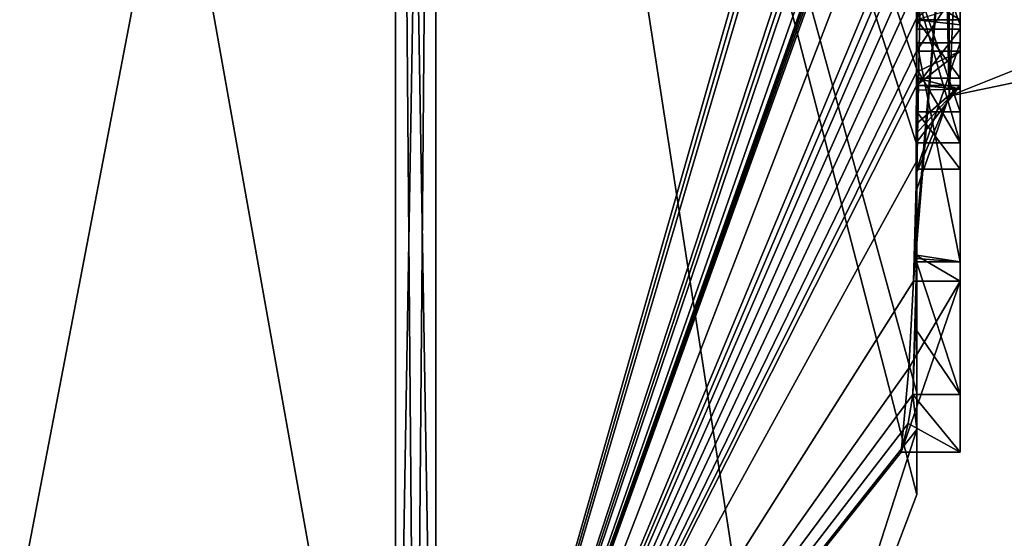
# Model space of a CAD drawing. Extents: x -23 to 1160, y -1799 to -1.
# Tile 206 of 216: x 1150.29 to 1154.8, y -47.7 to -45.32. Entities that reach past the tile are written whole.
import ezdxf

# ---------------------------------------------------------------- set-up
doc = ezdxf.new("R2010")
doc.units = 0
doc.header["$LTSCALE"] = 72.282644
for name, color, linetype in [('2592', 7, 'CONTINUOUS'), ('2597', 7, 'CONTINUOUS'), ('2598', 7, 'CONTINUOUS'), ('2599', 7, 'CONTINUOUS'), ('2600', 7, 'CONTINUOUS'), ('2605', 7, 'CONTINUOUS'), ('2606', 7, 'CONTINUOUS'), ('2613', 7, 'CONTINUOUS'), ('2628', 7, 'CONTINUOUS'), ('2637', 7, 'CONTINUOUS'), ('2638', 7, 'CONTINUOUS'), ('2639', 7, 'CONTINUOUS'), ('2641', 7, 'CONTINUOUS'), ('2642', 7, 'CONTINUOUS'), ('2674', 7, 'CONTINUOUS'), ('2675', 7, 'CONTINUOUS'), ('2726', 7, 'CONTINUOUS'), ('2727', 7, 'CONTINUOUS'), ('2728', 7, 'CONTINUOUS'), ('2729', 7, 'CONTINUOUS'), ('2754', 7, 'CONTINUOUS'), ('2756', 7, 'CONTINUOUS'), ('2757', 7, 'CONTINUOUS'), ('2758', 7, 'CONTINUOUS'), ('2759', 7, 'CONTINUOUS'), ('2764', 7, 'CONTINUOUS'), ('2765', 7, 'CONTINUOUS'), ('2770', 7, 'CONTINUOUS')]:
    doc.layers.add(name, color=color, linetype=linetype)

msp = doc.modelspace()

# ---------------------------------------------------------------- linework, layer by layer
at = {"layer": '2592', "linetype": 'CONTINUOUS'}
for points in [[(1154.4, -41.1824, -10.1674), (1154.4, -38.471, -14.7638), (1154.4, -46.0213, -1.6862), (1154.4, -41.1824, -10.1674)], [(1154.4, -38.471, 14.7638), (1154.4, -44.7004, 4.0741), (1154.4, -46.0213, 1.6862), (1154.4, -38.471, 14.7638)], [(1154.4, -41.3536, -9.871), (1154.4, -41.1824, -10.1674), (1154.4, -46.0213, -1.6862), (1154.4, -41.3536, -9.871)], [(1154.4, -41.8936, -8.9356), (1154.4, -41.3536, -9.871), (1154.4, -46.0213, -1.6862), (1154.4, -41.8936, -8.9356)], [(1154.4, -42.0881, -8.5986), (1154.4, -41.8936, -8.9356), (1154.4, -46.0213, -1.6862), (1154.4, -42.0881, -8.5986)], [(1154.4, -42.608, -7.6982), (1154.4, -42.0881, -8.5986), (1154.4, -46.0213, -1.6862), (1154.4, -42.608, -7.6982)], [(1154.4, -43.2894, -6.5179), (1154.4, -42.608, -7.6982), (1154.4, -46.0213, -1.6862), (1154.4, -43.2894, -6.5179)], [(1154.4, -43.5527, -6.67), (1154.4, -43.2894, -6.5179), (1154.4, -46.0213, -1.6862), (1154.4, -43.5527, -6.67)], [(1154.4, -43.2944, -7.1174), (1154.4, -43.5527, -6.67), (1154.4, -45.3659, -8.3134), (1154.4, -43.2944, -7.1174)], [(1154.4, -45.3659, -8.3134), (1154.4, -43.5527, -6.67), (1154.4, -46.0213, -1.6862), (1154.4, -45.3659, -8.3134)], [(1154.4, -46.2826, 6.7822), (1154.4, -43.9233, 5.4201), (1154.4, -45.9704, 7.5706), (1154.4, -46.2826, 6.7822)], [(1154.4, -45.9704, 7.5706), (1154.4, -43.9233, 5.4201), (1154.4, -45.3232, 7.2874), (1154.4, -45.9704, 7.5706)], [(1154.4, -45.3232, 7.2874), (1154.4, -43.9233, 5.4201), (1154.4, -44.8118, 6.8832), (1154.4, -45.3232, 7.2874)], [(1154.4, -44.7004, 4.0741), (1154.4, -44.9637, 4.2261), (1154.4, -46.0213, 1.6862), (1154.4, -44.7004, 4.0741)], [(1154.4, -45.745, 4.7312), (1154.4, -46.0083, 4.8832), (1154.4, -44.9637, 4.2261), (1154.4, -45.745, 4.7312)], [(1154.4, -44.9637, 4.2261), (1154.4, -46.0083, 4.8832), (1154.4, -46.0213, 1.6862), (1154.4, -44.9637, 4.2261)], [(1154.4, -45.1656, 5.7347), (1154.4, -45.745, 4.7312), (1154.4, -44.9637, 4.2261), (1154.4, -45.1656, 5.7347)], [(1154.4, -45.5904, 7.7501), (1154.4, -45.9704, 7.5706), (1154.4, -45.3232, 7.2874), (1154.4, -45.5904, 7.7501)], [(1154.4, -45.6242, -7.8659), (1154.4, -45.3659, -8.3134), (1154.4, -46.0213, -1.6862), (1154.4, -45.6242, -7.8659)], [(1154.4, -45.4289, 5.8867), (1154.4, -46.4027, 6.449), (1154.4, -46.0083, 4.8832), (1154.4, -45.4289, 5.8867)], [(1154.4, -45.6461, 8.0507), (1154.4, -45.9704, 7.5706), (1154.4, -45.5904, 7.7501), (1154.4, -45.6461, 8.0507)], [(1154.4, -45.6238, 8.3457), (1154.4, -45.9704, 7.5706), (1154.4, -45.6461, 8.0507), (1154.4, -45.6238, 8.3457)], [(1154.4, -45.7984, -7.9665), (1154.4, -45.6242, -7.8659), (1154.4, -46.0213, -1.6862), (1154.4, -45.7984, -7.9665)], [(1154.4, -47.0336, -4.2391), (1154.4, -45.7984, -7.9665), (1154.4, -46.4027, 6.449), (1154.4, -47.0336, -4.2391)], [(1154.4, -46.4027, 6.449), (1154.4, -45.7984, -7.9665), (1154.4, -46.1, -0.0124), (1154.4, -46.4027, 6.449)], [(1154.4, -46.1, -0.0124), (1154.4, -45.7984, -7.9665), (1154.4, -46.0213, -1.6862), (1154.4, -46.1, -0.0124)], [(1154.4, -46.0083, 4.8832), (1154.4, -46.4027, 6.449), (1154.4, -46.0213, 1.6862), (1154.4, -46.0083, 4.8832)], [(1154.4, -46.0213, 1.6862), (1154.4, -46.4027, 6.449), (1154.4, -46.1, -0.0124), (1154.4, -46.0213, 1.6862)], [(1154.4, -47.2014, 3.4001), (1154.4, -47.0336, -4.2391), (1154.4, -46.4027, 6.449), (1154.4, -47.2014, 3.4001)], [(1154.4, -47.5), (1154.4, -47.0336, -4.2391), (1154.4, -47.2014, 3.4001), (1154.4, -47.5)]]:
    msp.add_3dface(points, dxfattribs=at)
at = {"layer": '2597', "linetype": 'CONTINUOUS'}
for points in [[(1152.1949, -49.9825), (1154.3341, -42.5125, 13.8636), (1152.1949, -38.9913, 19.0374), (1152.1949, -49.9825)], [(1154.3429, -42.5961, 13.7189), (1154.3341, -42.5125, 13.8636), (1152.1949, -49.9825), (1154.3429, -42.5961, 13.7189)], [(1154.3508, -42.6805, 13.5727), (1154.3429, -42.5961, 13.7189), (1152.1949, -49.9825), (1154.3508, -42.6805, 13.5727)], [(1154.3867, -43.2981, 12.5029), (1154.3508, -42.6805, 13.5727), (1152.1949, -49.9825), (1154.3867, -43.2981, 12.5029)], [(1154.3893, -43.3819, 12.3577), (1154.3867, -43.2981, 12.5029), (1152.1949, -49.9825), (1154.3893, -43.3819, 12.3577)], [(1154.3915, -43.4661, 12.212), (1154.3893, -43.3819, 12.3577), (1152.1949, -49.9825), (1154.3915, -43.4661, 12.212)], [(1154.3958, -43.6968, 11.8124), (1154.3915, -43.4661, 12.212), (1152.1949, -49.9825), (1154.3958, -43.6968, 11.8124)], [(1154.3969, -43.787, 11.656), (1154.3958, -43.6968, 11.8124), (1152.1949, -49.9825), (1154.3969, -43.787, 11.656)], [(1154.3978, -43.8775, 11.4994), (1154.3969, -43.787, 11.656), (1152.1949, -49.9825), (1154.3978, -43.8775, 11.4994)], [(1154.4, -44.2671, 10.7532), (1154.4, -43.8058, 11.4205), (1152.1949, -49.9825), (1154.4, -44.2671, 10.7532)], [(1154.4, -43.8058, 11.4205), (1154.3995, -43.8416, 11.46), (1152.1949, -49.9825), (1154.4, -43.8058, 11.4205)], [(1154.3995, -43.8416, 11.46), (1154.3978, -43.8775, 11.4994), (1152.1949, -49.9825), (1154.3995, -43.8416, 11.46)], [(1154.4, -44.7017, 10.0683), (1154.4, -44.2671, 10.7532), (1152.1949, -49.9825), (1154.4, -44.7017, 10.0683)], [(1154.4, -44.7949, 9.9103), (1154.4, -44.7017, 10.0683), (1152.1949, -49.9825), (1154.4, -44.7949, 9.9103)], [(1154.4, -44.8863, 9.752), (1154.4, -44.7949, 9.9103), (1152.1949, -49.9825), (1154.4, -44.8863, 9.752)], [(1154.4, -45.024, 9.5097), (1154.4, -44.8863, 9.752), (1152.1949, -49.9825), (1154.4, -45.024, 9.5097)], [(1154.4, -45.1649, 9.2696), (1154.4, -45.024, 9.5097), (1152.1949, -49.9825), (1154.4, -45.1649, 9.2696)], [(1154.3999, -45.3164, 9.0071), (1154.4, -45.1649, 9.2696), (1152.1949, -49.9825), (1154.3999, -45.3164, 9.0071)], [(1154.3998, -45.4678, 8.7448), (1154.3999, -45.3164, 9.0071), (1152.1949, -49.9825), (1154.3998, -45.4678, 8.7448)], [(1154.3998, -45.5639, 8.5462), (1154.3998, -45.4678, 8.7448), (1152.1949, -49.9825), (1154.3998, -45.5639, 8.5462)], [(1154.4, -45.6238, 8.3457), (1154.3998, -45.5639, 8.5462), (1152.1949, -49.9825), (1154.4, -45.6238, 8.3457)], [(1154.4, -45.9704, 7.5706), (1154.4, -45.6238, 8.3457), (1152.1949, -49.9825), (1154.4, -45.9704, 7.5706)], [(1154.3852, -46.5214, 6.9201), (1154.4, -45.9704, 7.5706), (1152.1949, -49.9825), (1154.3852, -46.5214, 6.9201)], [(1154.3963, -46.4022, 6.8513), (1154.4, -45.9704, 7.5706), (1154.3852, -46.5214, 6.9201), (1154.3963, -46.4022, 6.8513)], [(1154.4, -46.2826, 6.7822), (1154.4, -45.9704, 7.5706), (1154.3963, -46.4022, 6.8513), (1154.4, -46.2826, 6.7822)], [(1154.4, -47.2014, 3.4001), (1154.4, -46.4027, 6.449), (1154.3825, -47.0415, 5.411), (1154.4, -47.2014, 3.4001)], [(1154.3825, -47.0415, 5.411), (1154.4, -46.4027, 6.449), (1154.3951, -46.7404, 5.9326), (1154.3825, -47.0415, 5.411)], [(1154.3951, -46.7404, 5.9326), (1154.4, -46.4027, 6.449), (1154.3999, -46.4176, 6.4575), (1154.3951, -46.7404, 5.9326)], [(1154.3998, -46.4324, 6.4661), (1154.3951, -46.7404, 5.9326), (1154.3999, -46.4176, 6.4575), (1154.3998, -46.4324, 6.4661)], [(1154.3645, -46.9212, 6.2275), (1154.3852, -46.5214, 6.9201), (1152.1949, -49.9825), (1154.3645, -46.9212, 6.2275)], [(1154.3293, -47.3048, 5.563), (1154.3645, -46.9212, 6.2275), (1152.1949, -49.9825), (1154.3293, -47.3048, 5.563)], [(1154.4, -47.2014, 3.4001), (1154.3825, -47.0415, 5.411), (1152.1949, -49.9825), (1154.4, -47.2014, 3.4001)], [(1154.3825, -47.0415, 5.411), (1154.3603, -47.174, 5.4875), (1152.1949, -49.9825), (1154.3825, -47.0415, 5.411)], [(1154.3603, -47.174, 5.4875), (1154.3293, -47.3048, 5.563), (1152.1949, -49.9825), (1154.3603, -47.174, 5.4875)], [(1153.7691, -49.1602), (1154.4, -47.2014, 3.4001), (1152.1949, -49.9825), (1153.7691, -49.1602)], [(1154.4, -47.5), (1154.4, -47.2014, 3.4001), (1153.7691, -49.1602), (1154.4, -47.5)]]:
    msp.add_3dface(points, dxfattribs=at)
at = {"layer": '2598', "linetype": 'CONTINUOUS'}
for points in [[(1154.4, -47.0336, -4.2391), (1154.4, -47.5), (1152.1949, -38.9913, -19.0374), (1154.4, -47.0336, -4.2391)], [(1154.4, -47.0336, -4.2391), (1152.1949, -38.9913, -19.0374), (1154.3979, -45.8875, -8.0179), (1154.4, -47.0336, -4.2391)], [(1154.4, -47.5), (1153.7691, -49.1602), (1152.1949, -38.9913, -19.0374), (1154.4, -47.5)], [(1153.7691, -49.1602), (1152.1949, -49.9825), (1152.1949, -38.9913, -19.0374), (1153.7691, -49.1602)], [(1154.3979, -45.8875, -8.0179), (1152.1949, -38.9913, -19.0374), (1154.3996, -45.5472, -8.6073), (1154.3979, -45.8875, -8.0179)], [(1154.3996, -45.5472, -8.6073), (1152.1949, -38.9913, -19.0374), (1154.4, -45.2061, -9.1982), (1154.3996, -45.5472, -8.6073)], [(1154.4, -45.7984, -7.9665), (1154.4, -47.0336, -4.2391), (1154.3979, -45.8875, -8.0179), (1154.4, -45.7984, -7.9665)], [(1154.3995, -45.843, -7.9922), (1154.4, -45.7984, -7.9665), (1154.3979, -45.8875, -8.0179), (1154.3995, -45.843, -7.9922)]]:
    msp.add_3dface(points, dxfattribs=at)
at = {"layer": '2599', "linetype": 'CONTINUOUS'}
for points in [[(1150, -49.444), (1150, -38.7214, -18.5712), (1152.0094, -49.9698, 0), (1150, -49.444)], [(1152.0094, -49.9698, 0), (1150, -38.7214, -18.5712), (1152.0094, -38.9849, -19.0264), (1152.0094, -49.9698, 0)]]:
    msp.add_3dface(points, dxfattribs=at)
at = {"layer": '2600', "linetype": 'CONTINUOUS'}
for points in [[(1150, -38.7214, 18.5712), (1150, -49.444), (1152.0094, -38.9849, 19.0264), (1150, -38.7214, 18.5712)], [(1150, -49.444), (1152.0094, -49.9698, 0), (1152.0094, -38.9849, 19.0264), (1150, -49.444)]]:
    msp.add_3dface(points, dxfattribs=at)
at = {"layer": '2605', "linetype": 'CONTINUOUS'}
for points in [[(1152.0094, -49.9698, 0), (1152.1949, -38.9913, 19.0374), (1152.0094, -38.9849, 19.0264), (1152.0094, -49.9698, 0)], [(1152.1949, -38.9913, 19.0374), (1152.0094, -49.9698, 0), (1152.1016, -49.9849, 0), (1152.1949, -38.9913, 19.0374)], [(1152.1949, -49.9825), (1152.1949, -38.9913, 19.0374), (1152.1016, -49.9849, 0), (1152.1949, -49.9825)]]:
    msp.add_3dface(points, dxfattribs=at)
at = {"layer": '2606', "linetype": 'CONTINUOUS'}
for points in [[(1152.1949, -38.9913, -19.0374), (1152.1949, -49.9825), (1152.0094, -38.9849, -19.0264), (1152.1949, -38.9913, -19.0374)], [(1152.0094, -38.9849, -19.0264), (1152.1949, -49.9825), (1152.1016, -49.9849, 0), (1152.0094, -38.9849, -19.0264)], [(1152.0094, -49.9698, 0), (1152.0094, -38.9849, -19.0264), (1152.1016, -49.9849, 0), (1152.0094, -49.9698, 0)]]:
    msp.add_3dface(points, dxfattribs=at)
at = {"layer": '2613', "linetype": 'CONTINUOUS'}
for points in [[(1154.6, -43.2944, -7.1174), (1154.6, -45.3659, -8.3134), (1154.6, -45.1915, -8.6153), (1154.6, -43.2944, -7.1174)], [(1154.6, -45.3659, -8.3134), (1154.6, -45.2061, -9.1982), (1154.6, -45.1915, -8.6153), (1154.6, -45.3659, -8.3134)], [(1154.6, -45.8875, -8.0179), (1154.6, -45.2061, -9.1982), (1154.6, -45.6242, -7.8659), (1154.6, -45.8875, -8.0179)], [(1154.6, -45.6242, -7.8659), (1154.6, -45.2061, -9.1982), (1154.6, -45.3659, -8.3134), (1154.6, -45.6242, -7.8659)]]:
    msp.add_3dface(points, dxfattribs=at)
at = {"layer": '2628', "linetype": 'CONTINUOUS'}
for points in [[(1154.6, -44.1869, 6.6399), (1154.6, -43.6825, 6.6419), (1154.6, -45.346, 7.3126), (1154.6, -44.1869, 6.6399)], [(1154.6, -45.346, 7.3126), (1154.6, -43.6825, 6.6419), (1154.6, -45.5904, 7.7501), (1154.6, -45.346, 7.3126)], [(1154.6, -45.5904, 7.7501), (1154.6, -43.6825, 6.6419), (1154.6, -44.6269, 7.2036), (1154.6, -45.5904, 7.7501)], [(1154.6, -43.9233, 5.4201), (1154.6, -46.5214, 6.9201), (1154.6, -46.4324, 6.4661), (1154.6, -43.9233, 5.4201)], [(1154.6, -45.1656, 5.7347), (1154.6, -43.9233, 5.4201), (1154.6, -45.4289, 5.8867), (1154.6, -45.1656, 5.7347)], [(1154.6, -45.4289, 5.8867), (1154.6, -43.9233, 5.4201), (1154.6, -46.4324, 6.4661), (1154.6, -45.4289, 5.8867)], [(1154.6, -44.8118, 6.8832), (1154.6, -44.1869, 6.6399), (1154.6, -45.346, 7.3126), (1154.6, -44.8118, 6.8832)], [(1154.6, -45.0535, 7.5329), (1154.6, -45.5904, 7.7501), (1154.6, -44.6269, 7.2036), (1154.6, -45.0535, 7.5329)], [(1154.6, -45.2635, 7.8578), (1154.6, -45.5904, 7.7501), (1154.6, -45.0535, 7.5329), (1154.6, -45.2635, 7.8578)], [(1154.6, -45.1649, 9.2696), (1154.6, -45.4678, 8.7448), (1154.6, -45.0759, 8.8156), (1154.6, -45.1649, 9.2696)], [(1154.6, -45.0759, 8.8156), (1154.6, -45.4678, 8.7448), (1154.6, -45.1992, 8.602), (1154.6, -45.0759, 8.8156)], [(1154.6, -45.745, 4.7312), (1154.6, -45.1656, 5.7347), (1154.6, -46.0083, 4.8832), (1154.6, -45.745, 4.7312)], [(1154.6, -46.0083, 4.8832), (1154.6, -45.1656, 5.7347), (1154.6, -45.4289, 5.8867), (1154.6, -46.0083, 4.8832)], [(1154.6, -45.1992, 8.602), (1154.6, -45.4678, 8.7448), (1154.6, -45.324, 8.2239), (1154.6, -45.1992, 8.602)], [(1154.6, -45.6412, 8.2432), (1154.6, -45.5904, 7.7501), (1154.6, -45.2635, 7.8578), (1154.6, -45.6412, 8.2432)], [(1154.6, -45.324, 8.2239), (1154.6, -45.6412, 8.2432), (1154.6, -45.2635, 7.8578), (1154.6, -45.324, 8.2239)], [(1154.6, -45.4678, 8.7448), (1154.6, -45.6412, 8.2432), (1154.6, -45.324, 8.2239), (1154.6, -45.4678, 8.7448)], [(1154.6, -47.3048, 5.563), (1154.6, -47.0415, 5.411), (1154.6, -46.4324, 6.4661), (1154.6, -47.3048, 5.563)], [(1154.6, -46.5214, 6.9201), (1154.6, -47.3048, 5.563), (1154.6, -46.4324, 6.4661), (1154.6, -46.5214, 6.9201)]]:
    msp.add_3dface(points, dxfattribs=at)
at = {"layer": '2637', "linetype": 'CONTINUOUS'}
for points in [[(1154.4, -45.3232, 7.2874), (1154.4, -44.8118, 6.8832), (1154.6, -45.346, 7.3126), (1154.4, -45.3232, 7.2874)], [(1154.4, -44.8118, 6.8832), (1154.6, -44.8118, 6.8832), (1154.6, -45.346, 7.3126), (1154.4, -44.8118, 6.8832)], [(1154.4, -45.5904, 7.7501), (1154.4, -45.3232, 7.2874), (1154.6, -45.5904, 7.7501), (1154.4, -45.5904, 7.7501)], [(1154.4, -45.3232, 7.2874), (1154.6, -45.346, 7.3126), (1154.6, -45.5904, 7.7501), (1154.4, -45.3232, 7.2874)]]:
    msp.add_3dface(points, dxfattribs=at)
at = {"layer": '2638', "linetype": 'CONTINUOUS'}
for points in [[(1154.3998, -45.5639, 8.5462), (1154.4, -45.6238, 8.3457), (1154.6, -45.4678, 8.7448), (1154.3998, -45.5639, 8.5462)], [(1154.3998, -45.4678, 8.7448), (1154.3998, -45.5639, 8.5462), (1154.6, -45.4678, 8.7448), (1154.3998, -45.4678, 8.7448)], [(1154.4, -45.6238, 8.3457), (1154.6, -45.6412, 8.2432), (1154.6, -45.4678, 8.7448), (1154.4, -45.6238, 8.3457)], [(1154.4, -45.6461, 8.0507), (1154.4, -45.5904, 7.7501), (1154.6, -45.6412, 8.2432), (1154.4, -45.6461, 8.0507)], [(1154.4, -45.5904, 7.7501), (1154.6, -45.5904, 7.7501), (1154.6, -45.6412, 8.2432), (1154.4, -45.5904, 7.7501)], [(1154.4, -45.6238, 8.3457), (1154.4, -45.6461, 8.0507), (1154.6, -45.6412, 8.2432), (1154.4, -45.6238, 8.3457)]]:
    msp.add_3dface(points, dxfattribs=at)
at = {"layer": '2639', "linetype": 'CONTINUOUS'}
for points in [[(1154.3999, -45.3164, 9.0071), (1154.3998, -45.4678, 8.7448), (1154.6, -45.1649, 9.2696), (1154.3999, -45.3164, 9.0071)], [(1154.6, -45.1649, 9.2696), (1154.3998, -45.4678, 8.7448), (1154.6, -45.4678, 8.7448), (1154.6, -45.1649, 9.2696)]]:
    msp.add_3dface(points, dxfattribs=at)
at = {"layer": '2641', "linetype": 'CONTINUOUS'}
for points in [[(1154.3951, -46.7404, 5.9326), (1154.3998, -46.4324, 6.4661), (1154.6, -47.0415, 5.411), (1154.3951, -46.7404, 5.9326)], [(1154.6, -47.0415, 5.411), (1154.3998, -46.4324, 6.4661), (1154.6, -46.4324, 6.4661), (1154.6, -47.0415, 5.411)], [(1154.3825, -47.0415, 5.411), (1154.3951, -46.7404, 5.9326), (1154.6, -47.0415, 5.411), (1154.3825, -47.0415, 5.411)]]:
    msp.add_3dface(points, dxfattribs=at)
at = {"layer": '2642', "linetype": 'CONTINUOUS'}
for points in [[(1154.3603, -47.174, 5.4875), (1154.3825, -47.0415, 5.411), (1154.6, -47.3048, 5.563), (1154.3603, -47.174, 5.4875)], [(1154.3825, -47.0415, 5.411), (1154.6, -47.0415, 5.411), (1154.6, -47.3048, 5.563), (1154.3825, -47.0415, 5.411)], [(1154.3293, -47.3048, 5.563), (1154.3603, -47.174, 5.4875), (1154.6, -47.3048, 5.563), (1154.3293, -47.3048, 5.563)]]:
    msp.add_3dface(points, dxfattribs=at)
at = {"layer": '2674', "linetype": 'CONTINUOUS'}
for points in [[(1154.9, -45.5332, 1.5315), (1154.9, -38.093, 14.4185), (1154.549, -38.2017, 14.518), (1154.9, -45.5332, 1.5315)], [(1154.4, -38.471, 14.7638), (1154.549, -45.6738, 1.5759), (1154.549, -38.2017, 14.518), (1154.4, -38.471, 14.7638)], [(1154.549, -45.6738, 1.5759), (1154.9, -45.5332, 1.5315), (1154.549, -38.2017, 14.518), (1154.549, -45.6738, 1.5759)], [(1154.4, -38.471, 14.7638), (1154.4, -46.0213, 1.6862), (1154.549, -45.6738, 1.5759), (1154.4, -38.471, 14.7638)]]:
    msp.add_3dface(points, dxfattribs=at)
at = {"layer": '2675', "linetype": 'CONTINUOUS'}
for points in [[(1154.9, -38.093, -14.4185), (1154.9, -45.5332, -1.5315), (1154.549, -45.6738, -1.5759), (1154.9, -38.093, -14.4185)], [(1154.549, -38.2017, -14.518), (1154.9, -38.093, -14.4185), (1154.549, -45.6738, -1.5759), (1154.549, -38.2017, -14.518)], [(1154.4, -46.0213, -1.6862), (1154.4, -38.471, -14.7638), (1154.549, -38.2017, -14.518), (1154.4, -46.0213, -1.6862)], [(1154.4, -46.0213, -1.6862), (1154.549, -38.2017, -14.518), (1154.549, -45.6738, -1.5759), (1154.4, -46.0213, -1.6862)]]:
    msp.add_3dface(points, dxfattribs=at)
at = {"layer": '2726', "linetype": 'CONTINUOUS'}
for points in [[(1154.4, -43.2944, -7.1174), (1154.4, -45.3659, -8.3134), (1154.6, -43.2944, -7.1174), (1154.4, -43.2944, -7.1174)], [(1154.4, -45.3659, -8.3134), (1154.6, -45.3659, -8.3134), (1154.6, -43.2944, -7.1174), (1154.4, -45.3659, -8.3134)]]:
    msp.add_3dface(points, dxfattribs=at)
at = {"layer": '2727', "linetype": 'CONTINUOUS'}
for points in [[(1154.4, -45.3659, -8.3134), (1154.4, -45.6242, -7.8659), (1154.6, -45.3659, -8.3134), (1154.4, -45.3659, -8.3134)], [(1154.4, -45.6242, -7.8659), (1154.6, -45.6242, -7.8659), (1154.6, -45.3659, -8.3134), (1154.4, -45.6242, -7.8659)]]:
    msp.add_3dface(points, dxfattribs=at)
at = {"layer": '2728', "linetype": 'CONTINUOUS'}
for points in [[(1154.3995, -45.843, -7.9922), (1154.3979, -45.8875, -8.0179), (1154.6, -45.6242, -7.8659), (1154.3995, -45.843, -7.9922)], [(1154.3979, -45.8875, -8.0179), (1154.6, -45.8875, -8.0179), (1154.6, -45.6242, -7.8659), (1154.3979, -45.8875, -8.0179)], [(1154.4, -45.7984, -7.9665), (1154.3995, -45.843, -7.9922), (1154.6, -45.6242, -7.8659), (1154.4, -45.7984, -7.9665)], [(1154.4, -45.6242, -7.8659), (1154.4, -45.7984, -7.9665), (1154.6, -45.6242, -7.8659), (1154.4, -45.6242, -7.8659)]]:
    msp.add_3dface(points, dxfattribs=at)
at = {"layer": '2729', "linetype": 'CONTINUOUS'}
for points in [[(1154.3996, -45.5472, -8.6073), (1154.4, -45.2061, -9.1982), (1154.6, -45.8875, -8.0179), (1154.3996, -45.5472, -8.6073)], [(1154.4, -45.2061, -9.1982), (1154.6, -45.2061, -9.1982), (1154.6, -45.8875, -8.0179), (1154.4, -45.2061, -9.1982)], [(1154.3979, -45.8875, -8.0179), (1154.3996, -45.5472, -8.6073), (1154.6, -45.8875, -8.0179), (1154.3979, -45.8875, -8.0179)]]:
    msp.add_3dface(points, dxfattribs=at)
at = {"layer": '2754', "linetype": 'CONTINUOUS'}
for points in [[(1154.4, -45.323, 8.2323), (1154.4, -45.1992, 8.602), (1154.6, -45.324, 8.2239), (1154.4, -45.323, 8.2323)], [(1154.4, -45.1992, 8.602), (1154.6, -45.1992, 8.602), (1154.6, -45.324, 8.2239), (1154.4, -45.1992, 8.602)], [(1154.4, -45.323, 8.2323), (1154.6, -45.324, 8.2239), (1154.6, -45.2635, 7.8578), (1154.4, -45.323, 8.2323)]]:
    msp.add_3dface(points, dxfattribs=at)
at = {"layer": '2756', "linetype": 'CONTINUOUS'}
for points in [[(1154.4, -46.4027, 6.449), (1154.4, -45.4289, 5.8867), (1154.6, -46.4324, 6.4661), (1154.4, -46.4027, 6.449)], [(1154.4, -45.4289, 5.8867), (1154.6, -45.4289, 5.8867), (1154.6, -46.4324, 6.4661), (1154.4, -45.4289, 5.8867)], [(1154.3998, -46.4324, 6.4661), (1154.3999, -46.4176, 6.4575), (1154.6, -46.4324, 6.4661), (1154.3998, -46.4324, 6.4661)], [(1154.3999, -46.4176, 6.4575), (1154.4, -46.4027, 6.449), (1154.6, -46.4324, 6.4661), (1154.3999, -46.4176, 6.4575)]]:
    msp.add_3dface(points, dxfattribs=at)
at = {"layer": '2757', "linetype": 'CONTINUOUS'}
for points in [[(1154.4, -45.4289, 5.8867), (1154.4, -46.0083, 4.8832), (1154.6, -45.4289, 5.8867), (1154.4, -45.4289, 5.8867)], [(1154.4, -46.0083, 4.8832), (1154.6, -46.0083, 4.8832), (1154.6, -45.4289, 5.8867), (1154.4, -46.0083, 4.8832)]]:
    msp.add_3dface(points, dxfattribs=at)
at = {"layer": '2758', "linetype": 'CONTINUOUS'}
for points in [[(1154.4, -46.0083, 4.8832), (1154.4, -45.745, 4.7312), (1154.6, -46.0083, 4.8832), (1154.4, -46.0083, 4.8832)], [(1154.4, -45.745, 4.7312), (1154.6, -45.745, 4.7312), (1154.6, -46.0083, 4.8832), (1154.4, -45.745, 4.7312)]]:
    msp.add_3dface(points, dxfattribs=at)
at = {"layer": '2759', "linetype": 'CONTINUOUS'}
for points in [[(1154.4, -45.745, 4.7312), (1154.4, -45.1656, 5.7347), (1154.6, -45.745, 4.7312), (1154.4, -45.745, 4.7312)], [(1154.4, -45.1656, 5.7347), (1154.6, -45.1656, 5.7347), (1154.6, -45.745, 4.7312), (1154.4, -45.1656, 5.7347)]]:
    msp.add_3dface(points, dxfattribs=at)
at = {"layer": '2764', "linetype": 'CONTINUOUS'}
for points in [[(1154.4, -46.2826, 6.7822), (1154.3963, -46.4022, 6.8513), (1154.6, -43.9233, 5.4201), (1154.4, -46.2826, 6.7822)], [(1154.3963, -46.4022, 6.8513), (1154.6, -46.5214, 6.9201), (1154.6, -43.9233, 5.4201), (1154.3963, -46.4022, 6.8513)], [(1154.4, -43.9233, 5.4201), (1154.4, -46.2826, 6.7822), (1154.6, -43.9233, 5.4201), (1154.4, -43.9233, 5.4201)], [(1154.3963, -46.4022, 6.8513), (1154.3852, -46.5214, 6.9201), (1154.6, -46.5214, 6.9201), (1154.3963, -46.4022, 6.8513)]]:
    msp.add_3dface(points, dxfattribs=at)
at = {"layer": '2765', "linetype": 'CONTINUOUS'}
for points in [[(1154.3645, -46.9212, 6.2275), (1154.3293, -47.3048, 5.563), (1154.6, -46.5214, 6.9201), (1154.3645, -46.9212, 6.2275)], [(1154.3293, -47.3048, 5.563), (1154.6, -47.3048, 5.563), (1154.6, -46.5214, 6.9201), (1154.3293, -47.3048, 5.563)], [(1154.3852, -46.5214, 6.9201), (1154.3645, -46.9212, 6.2275), (1154.6, -46.5214, 6.9201), (1154.3852, -46.5214, 6.9201)]]:
    msp.add_3dface(points, dxfattribs=at)
at = {"layer": '2770', "linetype": 'CONTINUOUS'}
for points in [[(1154.9, -45.6, -0.0102), (1154.9, -45.5332, 1.5315), (1154.549, -45.6738, 1.5759), (1154.9, -45.6, -0.0102)], [(1154.9, -45.5332, -1.5315), (1154.9, -45.6, -0.0102), (1154.549, -45.6738, 1.5759), (1154.9, -45.5332, -1.5315)], [(1154.549, -45.6738, -1.5759), (1154.9, -45.5332, -1.5315), (1154.549, -45.6738, 1.5759), (1154.549, -45.6738, -1.5759)], [(1154.4, -46.0213, 1.6862), (1154.4, -46.1, -0.0124), (1154.549, -45.6738, -1.5759), (1154.4, -46.0213, 1.6862)], [(1154.4, -46.0213, 1.6862), (1154.549, -45.6738, -1.5759), (1154.549, -45.6738, 1.5759), (1154.4, -46.0213, 1.6862)], [(1154.4, -46.1, -0.0124), (1154.4, -46.0213, -1.6862), (1154.549, -45.6738, -1.5759), (1154.4, -46.1, -0.0124)]]:
    msp.add_3dface(points, dxfattribs=at)

doc.saveas('drawing.dxf')
